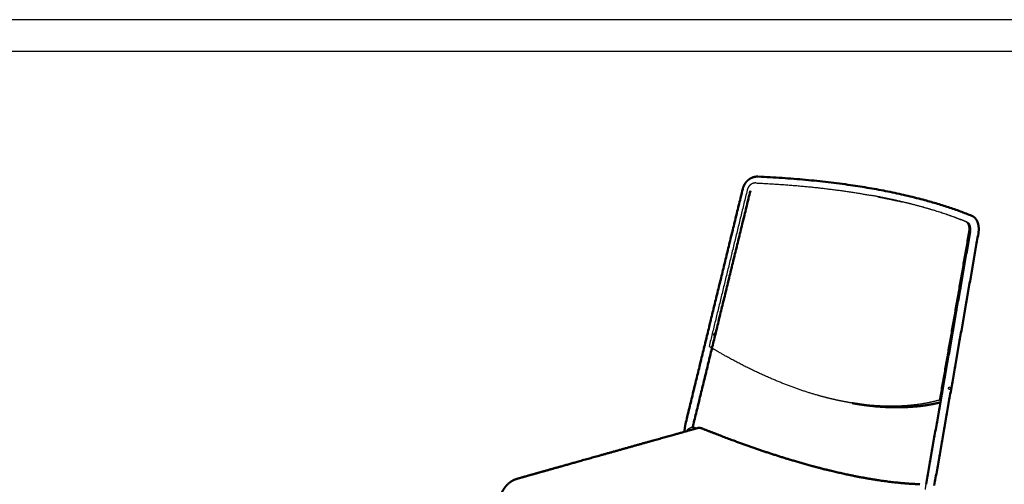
# Model space of a CAD drawing. Header units: millimetres. Extents: x 575 to 3338, y 46 to 2000.
# Tile 15 of 15: x 1956 to 2668, y 1664 to 2000. Entities that reach past the tile are written whole.
import ezdxf

# ---------------------------------------------------------------- set-up
doc = ezdxf.new("R2010")
doc.units = ezdxf.units.MM
for name, color, linetype, true_color in [('Livello 01', 18, 'Continuous', 0x000000), ('Livello 1', 250, 'Continuous', 0x141618), ('Make2D$Visibile$Curve', 18, 'Continuous', 0x000000)]:
    doc.layers.add(name, color=color, linetype=linetype, true_color=true_color)
doc.layers.add('Make2D$Visibile$CurveSilhouetteScena', color=18, linetype='Continuous', lineweight=50, true_color=0x000000)

msp = doc.modelspace()

# ---------------------------------------------------------------- linework, layer by layer
at = {"layer": 'Livello 01'}
msp.add_lwpolyline([(574.57, 45.99), (3337.61, 45.99), (3337.61, 2000.34), (574.57, 2000.34)], close=True, dxfattribs=at)
at = {"layer": 'Livello 1', "color": 18, "lineweight": 30, "true_color": 0x000000}
msp.add_lwpolyline([(3322.03, 1977.31), (590.15, 1977.31)], dxfattribs=at)
at = {"layer": 'Make2D$Visibile$Curve', "color": 252, "true_color": 0x96918c}
for points, weights, knots in [([(2478.87, 1877.92), (2479.21, 1879.3), (2479.78, 1880.62), (2480.54, 1881.8), (2481.38, 1883.09), (2482.45, 1884.2), (2483.68, 1885.05), (2484.93, 1885.91), (2486.33, 1886.49), (2487.79, 1886.75), (2488.49, 1886.87), (2489.2, 1886.91), (2489.91, 1886.88)], [4299.89559129, 4299.4619307, 4298.88919046, 4298.2097296, 4297.46748769, 4296.61145661, 4295.70518873, 4294.78626958, 4293.83533794, 4292.91759853, 4292.47461853, 4292.04433481, 4291.63151632], [0, 0, 0, 0, 8.225805, 8.225805, 8.225805, 17.222842, 17.222842, 17.222842, 26.348916, 26.348916, 26.348916, 30.749672, 30.749672, 30.749672, 30.749672]), ([(2644.59, 1858.54), (2645.21, 1858.29), (2645.79, 1857.93), (2646.31, 1857.49), (2647.33, 1856.62), (2648.11, 1855.44), (2648.63, 1854.11), (2648.76, 1853.8), (2648.87, 1853.48), (2648.96, 1853.15), (2649.62, 1850.94), (2649.7, 1848.41), (2649.25, 1845.85)], [4052.92191108, 4052.10580957, 4051.32760829, 4050.57037266, 4049.08853661, 4047.72998256, 4046.64560042, 4046.39085178, 4046.15119293, 4045.92895375, 4044.44626247, 4043.79478312, 4044.29870253], [2.218089, 2.218089, 2.218089, 2.218089, 6.783849, 6.783849, 6.783849, 15.801776, 15.801776, 15.801776, 17.899057, 17.899057, 17.899057, 32.029366, 32.029366, 32.029366, 32.029366])]:
    msp.add_rational_spline(points, weights, degree=3, knots=knots, dxfattribs=at)
for points, weights, degree in [([(2489.91, 1886.89), (2551.3, 1884.14), (2605.08, 1874.58), (2644.58, 1858.54)], [4291.62730237, 4238.26657204, 4155.46496272, 4052.92022381], 3), ([(2437.79, 1709.31), (2458.21, 1793.09), (2478.87, 1877.92)], [4297.62699358, 4271.17605152, 4244.72510947], 2), ([(2484.38, 1876.49), (2463.69, 1791.69), (2443.24, 1707.94)], [4241.44799499, 4267.87266231, 4294.29732964], 2), ([(2611.5, 1664.58), (2627.34, 1755.36), (2643.31, 1846.88)], [3906.42849033, 3890.81236417, 3875.19623801], 2), ([(2649.25, 1845.85), (2633.26, 1754.33), (2617.39, 1663.55)], [3871.56201056, 3887.16346932, 3902.76492808], 2), ([(2458.19, 1772.69), (2458.19, 1772.75), (2458.2, 1772.87), (2458.25, 1773.05), (2458.32, 1773.22), (2458.42, 1773.37), (2458.54, 1773.5), (2458.67, 1773.59), (2458.79, 1773.65), (2458.89, 1773.67), (2458.97, 1773.65), (2459.04, 1773.59), (2459.08, 1773.5), (2459.1, 1773.38), (2459.09, 1773.22), (2459.08, 1773.11), (2459.06, 1773.05)], [4329.74634558, 4329.7001692, 4329.62814593, 4329.57781112, 4329.59372147, 4329.67319633, 4329.82238874, 4330.03766841, 4330.29954567, 4330.5923059, 4330.9140387, 4331.2603695, 4331.60160159, 4331.91332431, 4332.19051523, 4332.32837222, 4332.38615997], 3), ([(2459.06, 1773.05), (2459.05, 1772.99), (2459.03, 1772.87), (2458.99, 1772.69), (2458.93, 1772.52), (2458.87, 1772.36), (2458.81, 1772.22), (2458.73, 1772.11), (2458.65, 1772.05), (2458.56, 1772.03), (2458.47, 1772.04), (2458.38, 1772.11), (2458.3, 1772.21), (2458.24, 1772.34), (2458.19, 1772.51), (2458.19, 1772.63), (2458.19, 1772.69)], [4332.38615997, 4332.44320977, 4332.52709407, 4332.5709295, 4332.53394436, 4332.41668468, 4332.22730219, 4331.97345495, 4331.67725718, 4331.36293835, 4331.0369213, 4330.70622754, 4330.40295619, 4330.13578821, 4329.90647192, 4329.79413215, 4329.74634558], 3), ([(2436.74, 1702.39), (2436.88, 1704.7), (2437.23, 1707.02), (2437.79, 1709.31)], [4356.92156945, 4355.35125078, 4354.19923117, 4353.48703574], 3), ([(2442.73, 1705.69), (2443.5, 1705.37), (2444.28, 1705.05), (2445.06, 1704.73)], [4354.37992529, 4353.81075735, 4353.23452372, 4352.65123863], 3), ([(2443.24, 1707.94), (2443.06, 1707.19), (2442.9, 1706.44), (2442.77, 1705.69)], [4354.43552056, 4354.68531952, 4354.99787007, 4355.37227053], 3)]:
    msp.add_rational_spline(points, weights, degree=degree, dxfattribs=at)
at = {"layer": 'Make2D$Visibile$Curve', "color": 33, "lineweight": -3, "true_color": 0xc3a57d}
for points, weights in [([(2488.24, 1882.28), (2487.96, 1882.29), (2487.39, 1882.27), (2486.56, 1882.1), (2485.78, 1881.81), (2485.05, 1881.41), (2484.36, 1880.91), (2483.74, 1880.31), (2483.19, 1879.63), (2482.72, 1878.86), (2482.33, 1878.01), (2482.14, 1877.4), (2482.07, 1877.08)], [4287.49010028, 4287.74243388, 4288.24288424, 4288.99033635, 4289.7030732, 4290.38847974, 4291.03322494, 4291.6295353, 4292.17784946, 4292.66224399, 4293.08494311, 4293.31291913, 4293.41302826]), ([(2488.24, 1882.28), (2503.21, 1881.61), (2532.37, 1879.43), (2559.21, 1875.59), (2571.98, 1873.26)], [4287.49010028, 4274.28667898, 4244.15793585, 4207.22442383, 4187.25433526]), ([(2482.07, 1877.08), (2472.85, 1839.17), (2463.69, 1801.52), (2454.59, 1764.13)], [4293.41302826, 4305.3773957, 4317.29707598, 4329.17186419]), ([(2594.15, 1868.64), (2587.03, 1870.33), (2579.63, 1871.87), (2571.98, 1873.26)], [4150.11513794, 4162.99356838, 4175.38940609, 4187.25433526]), ([(2576.45, 1872.25), (2582.5, 1871.13), (2588.4, 1869.92), (2594.13, 1868.63)], [4192.99280535, 4183.51418057, 4173.70584375, 4163.59055235]), ([(2596.48, 1868.09), (2596.5, 1868.08), (2596.51, 1868.08), (2596.53, 1868.08)], [4159.42403136, 4159.39453088, 4159.36502785, 4159.33552228]), ([(2642.39, 1847.05), (2642.45, 1847.39), (2642.53, 1848.06), (2642.58, 1849.03), (2642.55, 1849.94), (2642.43, 1850.8), (2642.25, 1851.59), (2641.99, 1852.3), (2641.66, 1852.94), (2641.26, 1853.47), (2640.8, 1853.9), (2640.44, 1854.09), (2640.26, 1854.17)], [4044.12168932, 4044.06049648, 4044.01229678, 4044.14855085, 4044.47418324, 4044.98207216, 4045.65382383, 4046.48582251, 4047.47024915, 4048.591413, 4049.8610419, 4050.77675267, 4051.25521778]), ([(2641.22, 1853.95), (2641.23, 1853.94), (2641.23, 1853.92), (2641.24, 1853.91)], [4052.57004619, 4052.59208001, 4052.61425617, 4052.63655925]), ([(2621.17, 1725.28), (2628.22, 1765.67), (2635.29, 1806.26), (2642.39, 1847.05)], [4065.97532605, 4058.71962132, 4051.43504277, 4044.12168932]), ([(2643.36, 1846.83), (2639.81, 1826.45), (2632.72, 1785.8), (2625.67, 1745.36), (2622.15, 1725.2)], [4045.39757966, 4049.0332765, 4056.29998202, 4063.55653552, 4067.18195101]), ([(2542.56, 1726.27), (2539.15, 1727.08), (2532.25, 1728.91), (2521.64, 1732.24), (2510.81, 1736.16), (2499.79, 1740.63), (2488.61, 1745.66), (2477.31, 1751.24), (2465.95, 1757.38), (2458.38, 1761.82), (2454.59, 1764.13)], [4226.78683402, 4232.208514, 4242.81973182, 4258.00170057, 4272.35532549, 4285.8195037, 4298.32457855, 4309.79088225, 4320.15593337, 4326.29395599, 4329.17186419])]:
    msp.add_rational_spline(points, weights, degree=3, dxfattribs=at)
for points, weights, knots in [([(2488.76, 1882.14), (2488.67, 1882.17), (2488.49, 1882.21), (2488.32, 1882.26), (2488.24, 1882.28)], [4289.51338225, 4289.14136793, 4288.46993795, 4287.79344306, 4287.49010028], [0, 0, 0, 0, 1.226541, 2.226668, 2.226668, 2.226668, 2.226668]), ([(2640.26, 1854.17), (2630.56, 1858.16), (2615.63, 1863.23), (2599.04, 1867.49), (2594.15, 1868.64)], [4051.25521778, 4076.29334604, 4110.06412948, 4141.3176365, 4150.11513794], [0, 0, 0, 0, 97.612562, 137.230082, 137.230082, 137.230082, 137.230082]), ([(2641.22, 1853.95), (2631.49, 1857.95), (2616.96, 1862.87), (2600.87, 1867.03), (2596.5, 1868.08)], [4052.57004619, 4077.68728526, 4110.52907971, 4140.9991904, 4148.9374], [0, 0, 0, 0, 97.903346, 133.458853, 133.458853, 133.458853, 133.458853]), ([(2641.23, 1853.95), (2641.42, 1853.87), (2641.79, 1853.65), (2642.28, 1853.18), (2642.68, 1852.61), (2642.9, 1852.17), (2642.99, 1851.95)], [4052.52599213, 4052.02571072, 4051.04679438, 4049.69606374, 4048.54544151, 4047.89428998, 4047.61883805], [0.05625, 0.05625, 0.05625, 0.05625, 1.974597, 3.949194, 5.923791, 7.56019, 7.56019, 7.56019, 7.56019]), ([(2643.07, 1851.73), (2643.16, 1851.49), (2643.33, 1850.94), (2643.49, 1850.02), (2643.56, 1849), (2643.52, 1847.93), (2643.43, 1847.2), (2643.36, 1846.83)], [4047.35452905, 4047.06954075, 4046.51850526, 4045.88385652, 4045.46092999, 4045.28378315, 4045.33242092, 4045.39757966], [8.096158, 8.096158, 8.096158, 8.096158, 9.872984, 11.847581, 13.822178, 15.796775, 17.771372, 17.771372, 17.771372, 17.771372]), ([(2553.97, 1723.86), (2553.57, 1723.93), (2549.78, 1724.63), (2545.98, 1725.45), (2542.56, 1726.27)], [4207.98746071, 4208.6589224, 4215.12245324, 4221.36515403, 4226.78683402], [-30.756508, -30.756508, -30.756508, -30.756508, -27.572572, 0, 0, 0, 0]), ([(2621.17, 1725.28), (2618.17, 1724.47), (2612.08, 1723.06), (2602.65, 1721.64), (2592.99, 1720.89), (2583.13, 1720.78), (2573.12, 1721.27), (2563.39, 1722.3), (2556.98, 1723.31), (2553.97, 1723.86)], [4065.97532605, 4073.70749595, 4088.97683479, 4111.28840712, 4132.8692079, 4153.6197591, 4173.45436302, 4191.59194797, 4202.84413005, 4207.98746071], [-220.580574, -220.580574, -220.580574, -220.580574, -193.008002, -165.43543, -137.862859, -110.290287, -82.717715, -55.145143, -30.756508, -30.756508, -30.756508, -30.756508]), ([(2622.1, 1725.21), (2622.01, 1725.21), (2621.81, 1725.23), (2621.49, 1725.26), (2621.28, 1725.28), (2621.17, 1725.28)], [4067.11733296, 4067.0048313, 4066.75827213, 4066.37760802, 4066.10942706, 4065.97532605], [0.117509, 0.117509, 0.117509, 0.117509, 0.731262, 1.462524, 2.193785, 2.193785, 2.193785, 2.193785])]:
    msp.add_rational_spline(points, weights, degree=3, knots=knots, dxfattribs=at)
at = {"layer": 'Make2D$Visibile$Curve', "color": 252, "lineweight": -3, "true_color": 0x96918c}
for points, weights, degree in [([(2642.83, 1852.3), (2642.57, 1852.81), (2642.39, 1852.88), (2642.32, 1852.89)], [4048.89629887, 4050.65189047, 4052.53980365, 4054.70663866], 3), ([(2628.3, 1732.99), (2628.3, 1732.99), (2628.3, 1732.99)], [3642.99957503, 3643.00506255, 3643.01055007], 2), ([(2440.14, 1704.62), (2440, 1704.54), (2439.7, 1704.37), (2439.24, 1704.09), (2438.79, 1703.8), (2438.5, 1703.61), (2438.37, 1703.51)], [4350.26658229, 4350.26594231, 4350.30649957, 4350.50288782, 4350.83950427, 4351.15084769, 4351.32814414], 3), ([(2438.37, 1703.51), (2438.47, 1703.32), (2438.58, 1703.13), (2438.69, 1702.94)], [4351.32814414, 4351.33364765, 4351.35881238, 4351.40264181], 3), ([(2442.69, 1705.7), (2442.66, 1705.7), (2442.58, 1705.7), (2442.39, 1705.66), (2442.15, 1705.58), (2441.86, 1705.47), (2441.51, 1705.33), (2441.11, 1705.13), (2440.65, 1704.9), (2440.31, 1704.72), (2440.14, 1704.62)], [4354.0358769, 4353.78418992, 4353.29380678, 4352.58612231, 4351.94584775, 4351.40401981, 4350.93951492, 4350.56930074, 4350.32585577, 4350.26733051, 4350.26658229], 3), ([(2610.98, 1660.58), (2611.09, 1661.91), (2611.27, 1663.25), (2611.5, 1664.58)], [4077.97068642, 4077.49183417, 4077.13125567, 4076.89298985], 3)]:
    msp.add_rational_spline(points, weights, degree=degree, dxfattribs=at)
for points, weights, knots in [([(2643.31, 1846.88), (2643.61, 1848.58), (2643.52, 1850.26), (2643.18, 1851.41), (2643.13, 1851.56), (2643.09, 1851.7), (2643.04, 1851.83), (2643.01, 1851.91), (2642.98, 1851.98), (2642.95, 1852.05)], [4044.29291654, 4044.04028997, 4044.84289817, 4046.78483214, 4047.03600219, 4047.30465988, 4047.59080295, 4047.76679876, 4047.94381868, 4048.1220259], [0, 0, 0, 0, 9.567504, 9.567504, 9.567504, 10.793809, 10.793809, 10.793809, 11.479943, 11.479943, 11.479943, 11.479943]), ([(2627.71, 1733.74), (2627.7, 1733.81), (2627.7, 1733.94), (2627.74, 1734.14), (2627.82, 1734.31), (2627.94, 1734.47), (2628.08, 1734.6), (2628.24, 1734.7), (2628.42, 1734.75), (2628.55, 1734.75), (2628.64, 1734.74), (2628.66, 1734.73)], [4059.24429242, 4059.21879006, 4059.17952019, 4059.14931534, 4059.14872777, 4059.18172225, 4059.25276534, 4059.36735235, 4059.52364607, 4059.68571578, 4059.79736305, 4059.83924342], [0, 0, 0, 0, 0.367296, 0.734592, 1.101889, 1.469185, 1.836481, 2.203777, 2.571073, 2.938369, 3.145898, 3.145898, 3.145898, 3.145898]), ([(2628.28, 1733), (2628.27, 1733), (2628.2, 1733.02), (2628.09, 1733.08), (2627.95, 1733.2), (2627.83, 1733.35), (2627.75, 1733.54), (2627.72, 1733.67), (2627.71, 1733.74)], [4060.04207129, 4060.02330335, 4059.93476276, 4059.7807752, 4059.60168633, 4059.45310284, 4059.32997078, 4059.27012466, 4059.24429242], [-1.94523, -1.94523, -1.94523, -1.94523, -1.846531, -1.477224, -1.107918, -0.738612, -0.369306, 0, 0, 0, 0]), ([(2629.12, 1734.02), (2629.12, 1733.95), (2629.11, 1733.82), (2629.07, 1733.62), (2629.01, 1733.44), (2628.92, 1733.27), (2628.81, 1733.13), (2628.68, 1733.03), (2628.54, 1732.98), (2628.41, 1732.97), (2628.33, 1732.98), (2628.3, 1732.99)], [4061.02315461, 4061.0640533, 4061.12480222, 4061.15122977, 4061.10742019, 4061.00235301, 4060.83909518, 4060.6343781, 4060.41511221, 4060.22923624, 4060.11776935, 4060.07801438], [-5.170285, -5.170285, -5.170285, -5.170285, -4.800979, -4.431673, -4.062367, -3.693061, -3.323755, -2.954449, -2.585143, -2.215837, -2.008042, -2.008042, -2.008042, -2.008042]), ([(2628.66, 1734.73), (2628.69, 1734.73), (2628.76, 1734.71), (2628.87, 1734.64), (2628.98, 1734.53), (2629.06, 1734.39), (2629.11, 1734.21), (2629.12, 1734.08), (2629.12, 1734.02)], [4059.83924342, 4059.87148545, 4059.98092442, 4060.18307244, 4060.432904, 4060.66797999, 4060.87802341, 4060.98082976, 4061.02315461], [3.145898, 3.145898, 3.145898, 3.145898, 3.305666, 3.672962, 4.040258, 4.407554, 4.77485, 5.142146, 5.142146, 5.142146, 5.142146])]:
    msp.add_rational_spline(points, weights, degree=3, knots=knots, dxfattribs=at)
at = {"layer": 'Make2D$Visibile$Curve', "color": 33, "true_color": 0xc3a57d}
for points, weights, knots in [([(2557.99, 1723.13), (2561.13, 1722.56), (2567.72, 1721.52), (2577.69, 1720.49), (2587.87, 1720.02), (2597.9, 1720.17), (2607.73, 1720.99), (2615.68, 1722.24), (2620.32, 1723.24), (2621.83, 1723.6)], [4217.3337485, 4211.98977187, 4200.42398463, 4181.84112914, 4161.66211439, 4140.56478291, 4118.6317888, 4099.84425106, 4088.39164463, 4084.62044872], [-193.580504, -193.580504, -193.580504, -193.580504, -168.23578, -140.196483, -112.157187, -84.11789, -56.078593, -28.039297, -14.400919, -14.400919, -14.400919, -14.400919]), ([(2315.38, 1668.31), (2317.43, 1668.89), (2321.7, 1670.1), (2328.63, 1672.06), (2336.06, 1674.15), (2343.93, 1676.36), (2352.18, 1678.68), (2363.57, 1681.88), (2378.41, 1686.05), (2396.58, 1691.14), (2414.52, 1696.16), (2428.89, 1700.19), (2439.39, 1703.14), (2444.24, 1704.5), (2446.4, 1705.11)], [4111.66491851, 4115.10043248, 4122.2805197, 4133.96838329, 4146.53559687, 4159.91896928, 4174.03470197, 4193.69771181, 4219.57608174, 4251.71921379, 4283.95332161, 4310.16435538, 4329.54115565, 4338.56743203, 4342.5955793], [0, 0, 0, 0, 21.331034, 42.662069, 63.993103, 85.324138, 106.655172, 127.986207, 170.648276, 213.310345, 255.972414, 298.634483, 319.965517, 337.501616, 337.501616, 337.501616, 337.501616]), ([(2449.45, 1704.83), (2456.51, 1701.99), (2471.06, 1696.35), (2492.61, 1688.68), (2514.03, 1681.82), (2527.8, 1677.96), (2534.54, 1676.21)], [4343.97857973, 4338.69449015, 4326.33023045, 4303.49871157, 4276.18646192, 4255.62529909, 4244.81437052], [0, 0, 0, 0, 49.007538, 101.842749, 154.67796, 207.51317, 207.51317, 207.51317, 207.51317]), ([(2606.44, 1664.52), (2601.58, 1664.68), (2591.01, 1665.41), (2573.6, 1667.73), (2554.62, 1671.3), (2541.31, 1674.46), (2534.54, 1676.21)], [4093.728608, 4107.32329147, 4134.83137022, 4174.03939348, 4211.2713256, 4234.00344195, 4244.81437052], [-207.51317, -207.51317, -207.51317, -207.51317, -158.505632, -105.670421, -52.835211, 0, 0, 0, 0]), ([(2304.58, 1658.33), (2304.96, 1659.09), (2305.88, 1660.72), (2307.59, 1663.07), (2309.78, 1665.29), (2311.93, 1666.83), (2313.85, 1667.8), (2314.87, 1668.16), (2315.38, 1668.31)], [4097.62261823, 4097.855669, 4098.55527031, 4100.30055759, 4103.0209146, 4106.09190629, 4109.10100329, 4110.78966156, 4111.66491851], [0, 0, 0, 0, 5.406409, 11.897411, 18.388414, 24.879417, 28.124919, 31.37042, 31.37042, 31.37042, 31.37042])]:
    msp.add_rational_spline(points, weights, degree=3, knots=knots, dxfattribs=at)
for points, weights in [([(2446.4, 1705.11), (2446.49, 1705.13), (2446.7, 1705.18), (2447.02, 1705.22), (2447.35, 1705.23), (2447.69, 1705.22), (2448.03, 1705.19), (2448.39, 1705.14), (2448.74, 1705.06), (2449.1, 1704.96), (2449.33, 1704.88), (2449.45, 1704.83)], [4342.5955793, 4342.77674348, 4343.1053392, 4343.50932966, 4343.82536089, 4344.0631218, 4344.22053229, 4344.29973203, 4344.29472714, 4344.19775867, 4344.06483139, 4343.97857973]), ([(2606.44, 1664.52), (2606.52, 1664.52), (2606.65, 1664.51), (2606.79, 1664.48), (2606.85, 1664.46), (2606.87, 1664.44)], [4093.728608, 4093.50670336, 4093.05653447, 4092.36810467, 4091.9132006, 4091.68575576])]:
    msp.add_rational_spline(points, weights, degree=3, dxfattribs=at)
at = {"layer": 'Make2D$Visibile$CurveSilhouetteScena', "color": 252, "true_color": 0x96918c}
for points, weights, knots in [([(2478.87, 1877.92), (2479.21, 1879.3), (2479.78, 1880.62), (2480.54, 1881.8), (2481.38, 1883.09), (2482.45, 1884.2), (2483.68, 1885.05), (2484.93, 1885.91), (2486.33, 1886.49), (2487.79, 1886.75), (2488.49, 1886.87), (2489.2, 1886.91), (2489.91, 1886.88)], [4299.89559129, 4299.4619307, 4298.88919046, 4298.2097296, 4297.46748769, 4296.61145661, 4295.70518873, 4294.78626958, 4293.83533794, 4292.91759853, 4292.47461853, 4292.04433481, 4291.63151632], [0, 0, 0, 0, 8.225805, 8.225805, 8.225805, 17.222842, 17.222842, 17.222842, 26.348916, 26.348916, 26.348916, 30.749672, 30.749672, 30.749672, 30.749672]), ([(2644.59, 1858.54), (2645.21, 1858.29), (2645.79, 1857.93), (2646.31, 1857.49), (2647.33, 1856.62), (2648.11, 1855.44), (2648.63, 1854.11), (2648.76, 1853.8), (2648.87, 1853.48), (2648.96, 1853.15), (2649.62, 1850.94), (2649.7, 1848.41), (2649.25, 1845.85)], [4052.92191108, 4052.10580957, 4051.32760829, 4050.57037266, 4049.08853661, 4047.72998256, 4046.64560042, 4046.39085178, 4046.15119293, 4045.92895375, 4044.44626247, 4043.79478312, 4044.29870253], [2.218089, 2.218089, 2.218089, 2.218089, 6.783849, 6.783849, 6.783849, 15.801776, 15.801776, 15.801776, 17.899057, 17.899057, 17.899057, 32.029366, 32.029366, 32.029366, 32.029366])]:
    msp.add_rational_spline(points, weights, degree=3, knots=knots, dxfattribs=at)
for points, weights, degree in [([(2489.91, 1886.89), (2551.3, 1884.14), (2605.08, 1874.58), (2644.58, 1858.54)], [4291.62730237, 4238.26657204, 4155.46496272, 4052.92022381], 3), ([(2437.79, 1709.31), (2458.21, 1793.09), (2478.87, 1877.92)], [4297.62699358, 4271.17605152, 4244.72510947], 2), ([(2484.38, 1876.49), (2463.69, 1791.69), (2443.24, 1707.94)], [4241.44799499, 4267.87266231, 4294.29732964], 2), ([(2611.5, 1664.58), (2627.34, 1755.36), (2643.31, 1846.88)], [3906.42849033, 3890.81236417, 3875.19623801], 2), ([(2649.25, 1845.85), (2633.26, 1754.33), (2617.39, 1663.55)], [3871.56201056, 3887.16346932, 3902.76492808], 2), ([(2458.19, 1772.69), (2458.19, 1772.75), (2458.2, 1772.87), (2458.25, 1773.05), (2458.32, 1773.22), (2458.42, 1773.37), (2458.54, 1773.5), (2458.67, 1773.59), (2458.79, 1773.65), (2458.89, 1773.67), (2458.97, 1773.65), (2459.04, 1773.59), (2459.08, 1773.5), (2459.1, 1773.38), (2459.09, 1773.22), (2459.08, 1773.11), (2459.06, 1773.05)], [4329.74634558, 4329.7001692, 4329.62814593, 4329.57781112, 4329.59372147, 4329.67319633, 4329.82238874, 4330.03766841, 4330.29954567, 4330.5923059, 4330.9140387, 4331.2603695, 4331.60160159, 4331.91332431, 4332.19051523, 4332.32837222, 4332.38615997], 3), ([(2459.06, 1773.05), (2459.05, 1772.99), (2459.03, 1772.87), (2458.99, 1772.69), (2458.93, 1772.52), (2458.87, 1772.36), (2458.81, 1772.22), (2458.73, 1772.11), (2458.65, 1772.05), (2458.56, 1772.03), (2458.47, 1772.04), (2458.38, 1772.11), (2458.3, 1772.21), (2458.24, 1772.34), (2458.19, 1772.51), (2458.19, 1772.63), (2458.19, 1772.69)], [4332.38615997, 4332.44320977, 4332.52709407, 4332.5709295, 4332.53394436, 4332.41668468, 4332.22730219, 4331.97345495, 4331.67725718, 4331.36293835, 4331.0369213, 4330.70622754, 4330.40295619, 4330.13578821, 4329.90647192, 4329.79413215, 4329.74634558], 3), ([(2436.74, 1702.39), (2436.88, 1704.7), (2437.23, 1707.02), (2437.79, 1709.31)], [4356.92156945, 4355.35125078, 4354.19923117, 4353.48703574], 3), ([(2442.73, 1705.69), (2443.5, 1705.37), (2444.28, 1705.05), (2445.06, 1704.73)], [4354.37992529, 4353.81075735, 4353.23452372, 4352.65123863], 3), ([(2443.24, 1707.94), (2443.06, 1707.19), (2442.9, 1706.44), (2442.77, 1705.69)], [4354.43552056, 4354.68531952, 4354.99787007, 4355.37227053], 3)]:
    msp.add_rational_spline(points, weights, degree=degree, dxfattribs=at)
at = {"layer": 'Make2D$Visibile$CurveSilhouetteScena', "color": 33, "true_color": 0xc3a57d}
for points, weights, knots in [([(2557.99, 1723.13), (2561.13, 1722.56), (2567.72, 1721.52), (2577.69, 1720.49), (2587.87, 1720.02), (2597.9, 1720.17), (2607.73, 1720.99), (2615.68, 1722.24), (2620.32, 1723.24), (2621.83, 1723.6)], [4217.3337485, 4211.98977187, 4200.42398463, 4181.84112914, 4161.66211439, 4140.56478291, 4118.6317888, 4099.84425106, 4088.39164463, 4084.62044872], [-193.580504, -193.580504, -193.580504, -193.580504, -168.23578, -140.196483, -112.157187, -84.11789, -56.078593, -28.039297, -14.400919, -14.400919, -14.400919, -14.400919]), ([(2315.38, 1668.31), (2317.43, 1668.89), (2321.7, 1670.1), (2328.63, 1672.06), (2336.06, 1674.15), (2343.93, 1676.36), (2352.18, 1678.68), (2363.57, 1681.88), (2378.41, 1686.05), (2396.58, 1691.14), (2414.52, 1696.16), (2428.89, 1700.19), (2439.39, 1703.14), (2444.24, 1704.5), (2446.4, 1705.11)], [4111.66491851, 4115.10043248, 4122.2805197, 4133.96838329, 4146.53559687, 4159.91896928, 4174.03470197, 4193.69771181, 4219.57608174, 4251.71921379, 4283.95332161, 4310.16435538, 4329.54115565, 4338.56743203, 4342.5955793], [0, 0, 0, 0, 21.331034, 42.662069, 63.993103, 85.324138, 106.655172, 127.986207, 170.648276, 213.310345, 255.972414, 298.634483, 319.965517, 337.501616, 337.501616, 337.501616, 337.501616]), ([(2449.45, 1704.83), (2456.51, 1701.99), (2471.06, 1696.35), (2492.61, 1688.68), (2514.03, 1681.82), (2527.8, 1677.96), (2534.54, 1676.21)], [4343.97857973, 4338.69449015, 4326.33023045, 4303.49871157, 4276.18646192, 4255.62529909, 4244.81437052], [0, 0, 0, 0, 49.007538, 101.842749, 154.67796, 207.51317, 207.51317, 207.51317, 207.51317]), ([(2606.44, 1664.52), (2601.58, 1664.68), (2591.01, 1665.41), (2573.6, 1667.73), (2554.62, 1671.3), (2541.31, 1674.46), (2534.54, 1676.21)], [4093.728608, 4107.32329147, 4134.83137022, 4174.03939348, 4211.2713256, 4234.00344195, 4244.81437052], [-207.51317, -207.51317, -207.51317, -207.51317, -158.505632, -105.670421, -52.835211, 0, 0, 0, 0]), ([(2304.58, 1658.33), (2304.96, 1659.09), (2305.88, 1660.72), (2307.59, 1663.07), (2309.78, 1665.29), (2311.93, 1666.83), (2313.85, 1667.8), (2314.87, 1668.16), (2315.38, 1668.31)], [4097.62261823, 4097.855669, 4098.55527031, 4100.30055759, 4103.0209146, 4106.09190629, 4109.10100329, 4110.78966156, 4111.66491851], [0, 0, 0, 0, 5.406409, 11.897411, 18.388414, 24.879417, 28.124919, 31.37042, 31.37042, 31.37042, 31.37042])]:
    msp.add_rational_spline(points, weights, degree=3, knots=knots, dxfattribs=at)
for points, weights in [([(2446.4, 1705.11), (2446.49, 1705.13), (2446.7, 1705.18), (2447.02, 1705.22), (2447.35, 1705.23), (2447.69, 1705.22), (2448.03, 1705.19), (2448.39, 1705.14), (2448.74, 1705.06), (2449.1, 1704.96), (2449.33, 1704.88), (2449.45, 1704.83)], [4342.5955793, 4342.77674348, 4343.1053392, 4343.50932966, 4343.82536089, 4344.0631218, 4344.22053229, 4344.29973203, 4344.29472714, 4344.19775867, 4344.06483139, 4343.97857973]), ([(2606.44, 1664.52), (2606.52, 1664.52), (2606.65, 1664.51), (2606.79, 1664.48), (2606.85, 1664.46), (2606.87, 1664.44)], [4093.728608, 4093.50670336, 4093.05653447, 4092.36810467, 4091.9132006, 4091.68575576])]:
    msp.add_rational_spline(points, weights, degree=3, dxfattribs=at)

doc.saveas('drawing.dxf')
